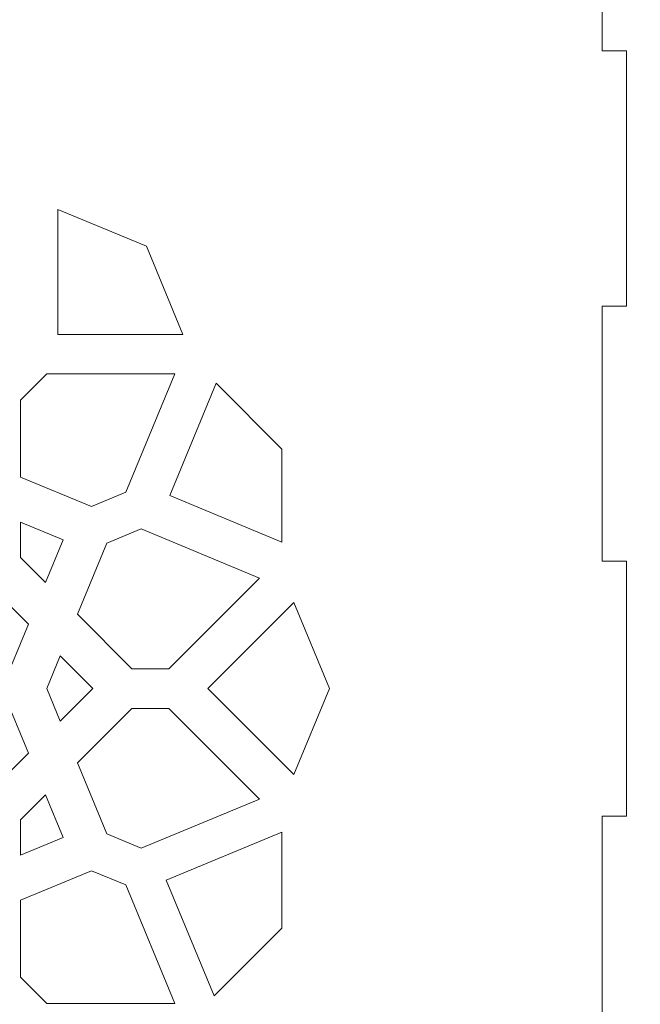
# Model space of a CAD drawing. Header units: centimetres. Extents: x -105 to 112, y -140 to 143.
# Tile 56 of 90: x 6.5 to 14.14, y -11.5 to 0.62. Entities that reach past the tile are written whole.
import ezdxf

# ---------------------------------------------------------------- set-up
doc = ezdxf.new("R2010")
doc.units = ezdxf.units.CM
doc.header["$MEASUREMENT"] = 0
doc.layers.add('Layer 1', color=7, linetype='Continuous')

msp = doc.modelspace()

# ---------------------------------------------------------------- linework, layer by layer
at = {"layer": 'Layer 1', "color": 240, "lineweight": 211}
msp.add_open_spline([(-100.73824, 52.6974), (-100.73824, 52.6974), (27.42324, 52.6974), (27.42324, 52.6974), (27.42324, 52.6974), (29.71918, 52.6974), (31.59804, 50.81854), (31.59804, 48.52224), (31.59804, 48.52224), (31.59804, 48.52224), (31.59804, -29.1893), (31.59804, -29.1893), (31.59804, -29.1893), (31.59804, -31.48542), (29.71918, -33.36409), (27.42324, -33.36409), (27.42324, -33.36409), (27.42324, -33.36409), (-100.73824, -33.36409), (-100.73824, -33.36409), (-100.73824, -33.36409), (-103.0344, -33.36409), (-104.91305, -31.48542), (-104.91305, -29.1893), (-104.91305, -29.1893), (-104.91305, -29.1893), (-104.91305, 48.52224), (-104.91305, 48.52224), (-104.91305, 48.52224), (-104.91305, 50.81854), (-103.0344, 52.6974), (-100.73824, 52.6974)], degree=3, knots=[0, 0, 0, 0, 0.11111111, 0.11111111, 0.11111111, 0.11111111, 0.22222222, 0.22222222, 0.22222222, 0.22222222, 0.33333333, 0.33333333, 0.33333333, 0.33333333, 0.44444444, 0.44444444, 0.44444444, 0.44444444, 0.55555556, 0.55555556, 0.55555556, 0.55555556, 0.66666667, 0.66666667, 0.66666667, 0.66666667, 0.77777778, 0.77777778, 0.77777778, 0.77777778, 1, 1, 1, 1], dxfattribs=at)
at = {"layer": 'Layer 1', "color": 250, "lineweight": 9}
msp.add_open_spline([(13.66595, 0.23194), (13.66595, 0.23194), (13.96622, 0.23194), (13.96622, 0.23194), (13.96622, 0.23194), (13.96622, 0.23194), (13.96622, -2.90561), (13.96622, -2.90561), (13.96622, -2.90561), (13.96622, -2.90561), (13.66595, -2.90561), (13.66595, -2.90561), (13.66595, -2.90561), (13.66595, -2.90561), (13.66595, -6.0428), (13.66595, -6.0428), (13.66595, -6.0428), (13.66595, -6.0428), (13.96622, -6.0428), (13.96622, -6.0428), (13.96622, -6.0428), (13.96622, -6.0428), (13.96622, -9.18034), (13.96622, -9.18034), (13.96622, -9.18034), (13.96622, -9.18034), (13.66595, -9.18034), (13.66595, -9.18034), (13.66595, -9.18034), (13.66595, -9.18034), (13.66595, -12.31807), (13.66595, -12.31807), (13.66595, -12.31807), (13.66595, -12.31807), (13.96622, -12.31807), (13.96622, -12.31807), (13.96622, -12.31807), (13.96622, -12.31807), (13.96622, -15.45526), (13.96622, -15.45526), (13.96622, -15.45526), (13.96622, -15.45526), (13.66595, -15.45526), (13.66595, -15.45526), (13.66595, -15.45526), (13.66595, -15.45526), (13.66595, -18.6493), (13.66595, -18.6493), (13.66595, -18.6493), (13.66595, -18.6493), (10.47191, -18.6493), (10.47191, -18.6493), (10.47191, -18.6493), (10.47191, -18.6493), (10.47191, -18.94958), (10.47191, -18.94958), (10.47191, -18.94958), (10.47191, -18.94958), (7.33472, -18.94958), (7.33472, -18.94958), (7.33472, -18.94958), (7.33472, -18.94958), (7.33472, -18.6493), (7.33472, -18.6493), (7.33472, -18.6493), (7.33472, -18.6493), (4.19717, -18.6493), (4.19717, -18.6493), (4.19717, -18.6493), (4.19717, -18.6493), (4.19717, -18.94958), (4.19717, -18.94958), (4.19717, -18.94958), (4.19717, -18.94958), (1.05944, -18.94958), (1.05944, -18.94958), (1.05944, -18.94958), (1.05944, -18.94958), (1.05944, -18.6493), (1.05944, -18.6493), (1.05944, -18.6493), (1.05944, -18.6493), (-2.07774, -18.6493), (-2.07774, -18.6493), (-2.07774, -18.6493), (-2.07774, -18.6493), (-2.07774, -18.94958), (-2.07774, -18.94958), (-2.07774, -18.94958), (-2.07774, -18.94958), (-5.21529, -18.94958), (-5.21529, -18.94958), (-5.21529, -18.94958), (-5.21529, -18.94958), (-5.21529, -18.6493), (-5.21529, -18.6493), (-5.21529, -18.6493), (-5.21529, -18.6493), (-8.40933, -18.6493), (-8.40933, -18.6493), (-8.40933, -18.6493), (-8.40933, -18.6493), (-8.40933, -15.45526), (-8.40933, -15.45526), (-8.40933, -15.45526), (-8.40933, -15.45526), (-8.70924, -15.45526), (-8.70924, -15.45526), (-8.70924, -15.45526), (-8.70924, -15.45526), (-8.70924, -12.31807), (-8.70924, -12.31807), (-8.70924, -12.31807), (-8.70924, -12.31807), (-8.40933, -12.31807), (-8.40933, -12.31807), (-8.40933, -12.31807), (-8.40933, -12.31807), (-8.40933, -9.18034), (-8.40933, -9.18034), (-8.40933, -9.18034), (-8.40933, -9.18034), (-8.70924, -9.18034), (-8.70924, -9.18034), (-8.70924, -9.18034), (-8.70924, -9.18034), (-8.70924, -6.0428), (-8.70924, -6.0428), (-8.70924, -6.0428), (-8.70924, -6.0428), (-8.40933, -6.0428), (-8.40933, -6.0428), (-8.40933, -6.0428), (-8.40933, -6.0428), (-8.40933, -2.90561), (-8.40933, -2.90561), (-8.40933, -2.90561), (-8.40933, -2.90561), (-8.70924, -2.90561), (-8.70924, -2.90561), (-8.70924, -2.90561), (-8.70924, -2.90561), (-8.70924, 0.23194), (-8.70924, 0.23194), (-8.70924, 0.23194), (-8.70924, 0.23194), (-8.40933, 0.23194), (-8.40933, 0.23194), (-8.40933, 0.23194), (-8.40933, 0.23194), (-8.40933, 3.42598), (-8.40933, 3.42598), (-8.40933, 3.42598), (-8.40933, 3.42598), (-5.21529, 3.42598), (-5.21529, 3.42598), (-5.21529, 3.42598), (-5.21529, 3.42598), (-5.21529, 3.72589), (-5.21529, 3.72589), (-5.21529, 3.72589), (-5.21529, 3.72589), (-2.07774, 3.72589), (-2.07774, 3.72589), (-2.07774, 3.72589), (-2.07774, 3.72589), (-2.07774, 3.42598), (-2.07774, 3.42598), (-2.07774, 3.42598), (-2.07774, 3.42598), (1.05944, 3.42598), (1.05944, 3.42598), (1.05944, 3.42598), (1.05944, 3.42598), (1.05944, 3.72589), (1.05944, 3.72589), (1.05944, 3.72589), (1.05944, 3.72589), (4.19717, 3.72589), (4.19717, 3.72589), (4.19717, 3.72589), (4.19717, 3.72589), (4.19717, 3.42598), (4.19717, 3.42598), (4.19717, 3.42598), (4.19717, 3.42598), (7.33472, 3.42598), (7.33472, 3.42598), (7.33472, 3.42598), (7.33472, 3.42598), (7.33472, 3.72589), (7.33472, 3.72589), (7.33472, 3.72589), (7.33472, 3.72589), (10.47191, 3.72589), (10.47191, 3.72589), (10.47191, 3.72589), (10.47191, 3.72589), (10.47191, 3.42598), (10.47191, 3.42598), (10.47191, 3.42598), (10.47191, 3.42598), (13.66595, 3.42598), (13.66595, 3.42598), (13.66595, 3.42598), (13.66595, 3.42598), (13.66595, 0.23194), (13.66595, 0.23194)], degree=3, knots=[0, 0, 0, 0, 0.01886792, 0.01886792, 0.01886792, 0.01886792, 0.03773585, 0.03773585, 0.03773585, 0.03773585, 0.05660377, 0.05660377, 0.05660377, 0.05660377, 0.0754717, 0.0754717, 0.0754717, 0.0754717, 0.09433962, 0.09433962, 0.09433962, 0.09433962, 0.11320755, 0.11320755, 0.11320755, 0.11320755, 0.13207547, 0.13207547, 0.13207547, 0.13207547, 0.1509434, 0.1509434, 0.1509434, 0.1509434, 0.16981132, 0.16981132, 0.16981132, 0.16981132, 0.18867925, 0.18867925, 0.18867925, 0.18867925, 0.20754717, 0.20754717, 0.20754717, 0.20754717, 0.22641509, 0.22641509, 0.22641509, 0.22641509, 0.24528302, 0.24528302, 0.24528302, 0.24528302, 0.26415094, 0.26415094, 0.26415094, 0.26415094, 0.28301887, 0.28301887, 0.28301887, 0.28301887, 0.30188679, 0.30188679, 0.30188679, 0.30188679, 0.32075472, 0.32075472, 0.32075472, 0.32075472, 0.33962264, 0.33962264, 0.33962264, 0.33962264, 0.35849057, 0.35849057, 0.35849057, 0.35849057, 0.37735849, 0.37735849, 0.37735849, 0.37735849, 0.39622642, 0.39622642, 0.39622642, 0.39622642, 0.41509434, 0.41509434, 0.41509434, 0.41509434, 0.43396226, 0.43396226, 0.43396226, 0.43396226, 0.45283019, 0.45283019, 0.45283019, 0.45283019, 0.47169811, 0.47169811, 0.47169811, 0.47169811, 0.49056604, 0.49056604, 0.49056604, 0.49056604, 0.50943396, 0.50943396, 0.50943396, 0.50943396, 0.52830189, 0.52830189, 0.52830189, 0.52830189, 0.54716981, 0.54716981, 0.54716981, 0.54716981, 0.56603774, 0.56603774, 0.56603774, 0.56603774, 0.58490566, 0.58490566, 0.58490566, 0.58490566, 0.60377358, 0.60377358, 0.60377358, 0.60377358, 0.62264151, 0.62264151, 0.62264151, 0.62264151, 0.64150943, 0.64150943, 0.64150943, 0.64150943, 0.66037736, 0.66037736, 0.66037736, 0.66037736, 0.67924528, 0.67924528, 0.67924528, 0.67924528, 0.69811321, 0.69811321, 0.69811321, 0.69811321, 0.71698113, 0.71698113, 0.71698113, 0.71698113, 0.73584906, 0.73584906, 0.73584906, 0.73584906, 0.75471698, 0.75471698, 0.75471698, 0.75471698, 0.77358491, 0.77358491, 0.77358491, 0.77358491, 0.79245283, 0.79245283, 0.79245283, 0.79245283, 0.81132075, 0.81132075, 0.81132075, 0.81132075, 0.83018868, 0.83018868, 0.83018868, 0.83018868, 0.8490566, 0.8490566, 0.8490566, 0.8490566, 0.86792453, 0.86792453, 0.86792453, 0.86792453, 0.88679245, 0.88679245, 0.88679245, 0.88679245, 0.90566038, 0.90566038, 0.90566038, 0.90566038, 0.9245283, 0.9245283, 0.9245283, 0.9245283, 0.94339623, 0.94339623, 0.94339623, 0.94339623, 0.96226415, 0.96226415, 0.96226415, 0.96226415, 1, 1, 1, 1], dxfattribs=at)
at = {"layer": 'Layer 1', "color": 142, "lineweight": 9}
for points, knots in [([(8.51257, -3.25693), (8.51257, -3.25693), (6.97486, -3.25693), (6.97486, -3.25693), (6.97486, -3.25693), (6.97486, -3.25693), (6.97486, -1.71668), (6.97486, -1.71668), (6.97486, -1.71668), (6.97486, -1.71668), (8.06225, -2.16755), (8.06225, -2.16755), (8.06225, -2.16755), (8.06225, -2.16755), (8.51257, -3.25693), (8.51257, -3.25693), (8.51257, -3.25693), (8.51257, -3.25693), (8.51257, -3.25693), (8.51257, -3.25693)], [0, 0, 0, 0, 0.16666667, 0.16666667, 0.16666667, 0.16666667, 0.33333333, 0.33333333, 0.33333333, 0.33333333, 0.5, 0.5, 0.5, 0.5, 0.66666667, 0.66666667, 0.66666667, 0.66666667, 1, 1, 1, 1]), ([(8.41284, -3.73959), (8.41284, -3.73959), (7.81029, -5.19665), (7.81029, -5.19665), (7.81029, -5.19665), (7.81029, -5.19665), (7.38904, -5.37122), (7.38904, -5.37122), (7.38904, -5.37122), (7.38904, -5.37122), (6.516, -5.00918), (6.516, -5.00918), (6.516, -5.00918), (6.516, -5.00918), (6.516, -4.06275), (6.516, -4.06275), (6.516, -4.06275), (6.516, -4.06275), (6.8388, -3.73959), (6.8388, -3.73959), (6.8388, -3.73959), (6.8388, -3.73959), (8.41284, -3.73959), (8.41284, -3.73959), (8.41284, -3.73959), (8.41284, -3.73959), (8.41284, -3.73959), (8.41284, -3.73959)], [0, 0, 0, 0, 0.125, 0.125, 0.125, 0.125, 0.25, 0.25, 0.25, 0.25, 0.375, 0.375, 0.375, 0.375, 0.5, 0.5, 0.5, 0.5, 0.625, 0.625, 0.625, 0.625, 0.75, 0.75, 0.75, 0.75, 1, 1, 1, 1]), ([(9.72803, -5.81028), (9.72803, -5.81028), (8.34908, -5.23788), (8.34908, -5.23788), (8.34908, -5.23788), (8.34908, -5.23788), (8.92003, -3.85603), (8.92003, -3.85603), (8.92003, -3.85603), (8.92003, -3.85603), (9.72803, -4.6653), (9.72803, -4.6653), (9.72803, -4.6653), (9.72803, -4.6653), (9.72803, -5.81028), (9.72803, -5.81028)], [0, 0, 0, 0, 0.2, 0.2, 0.2, 0.2, 0.4, 0.4, 0.4, 0.4, 0.6, 0.6, 0.6, 0.6, 1, 1, 1, 1]), ([(6.516, -5.56377), (6.516, -5.56377), (7.03953, -5.78103), (7.03953, -5.78103), (7.03953, -5.78103), (7.03953, -5.78103), (6.82282, -6.30565), (6.82282, -6.30565), (6.82282, -6.30565), (6.82282, -6.30565), (6.516, -5.99847), (6.516, -5.99847), (6.516, -5.99847), (6.516, -5.99847), (6.516, -5.56377), (6.516, -5.56377)], [0, 0, 0, 0, 0.2, 0.2, 0.2, 0.2, 0.4, 0.4, 0.4, 0.4, 0.6, 0.6, 0.6, 0.6, 1, 1, 1, 1]), ([(9.45137, -6.25206), (9.45137, -6.25206), (7.99722, -5.64842), (7.99722, -5.64842), (7.99722, -5.64842), (7.99722, -5.64842), (7.57578, -5.82336), (7.57578, -5.82336), (7.57578, -5.82336), (7.57578, -5.82336), (7.21447, -6.69803), (7.21447, -6.69803), (7.21447, -6.69803), (7.21447, -6.69803), (7.88223, -7.36724), (7.88223, -7.36724), (7.88223, -7.36724), (7.88223, -7.36724), (8.33837, -7.36724), (8.33837, -7.36724), (8.33837, -7.36724), (8.33837, -7.36724), (9.45137, -6.25206), (9.45137, -6.25206), (9.45137, -6.25206), (9.45137, -6.25206), (9.45137, -6.25206), (9.45137, -6.25206)], [0, 0, 0, 0, 0.125, 0.125, 0.125, 0.125, 0.25, 0.25, 0.25, 0.25, 0.375, 0.375, 0.375, 0.375, 0.5, 0.5, 0.5, 0.5, 0.625, 0.625, 0.625, 0.625, 0.75, 0.75, 0.75, 0.75, 1, 1, 1, 1]), ([(6.30819, -7.61175), (6.30819, -7.61175), (6.29547, -7.58087), (6.29547, -7.58087), (6.29547, -7.58087), (6.29547, -7.58087), (6.61083, -6.81828), (6.61083, -6.81828), (6.61083, -6.81828), (6.61083, -6.81828), (6.09093, -6.29729), (6.09093, -6.29729), (6.09093, -6.29729), (6.09093, -6.29729), (6.09093, -6.9696), (6.09093, -6.9696), (6.09093, -6.9696), (6.09093, -6.9696), (5.45023, -7.61175), (5.45023, -7.61175), (5.45023, -7.61175), (5.45023, -7.61175), (6.09093, -8.25372), (6.09093, -8.25372), (6.09093, -8.25372), (6.09093, -8.25372), (6.09093, -8.92603), (6.09093, -8.92603), (6.09093, -8.92603), (6.09093, -8.92603), (6.61083, -8.4054), (6.61083, -8.4054), (6.61083, -8.4054), (6.61083, -8.4054), (6.29547, -7.64245), (6.29547, -7.64245), (6.29547, -7.64245), (6.29547, -7.64245), (6.30819, -7.61175), (6.30819, -7.61175), (6.30819, -7.61175), (6.30819, -7.61175), (6.30819, -7.61175), (6.30819, -7.61175)], [0, 0, 0, 0, 0.08333333, 0.08333333, 0.08333333, 0.08333333, 0.16666667, 0.16666667, 0.16666667, 0.16666667, 0.25, 0.25, 0.25, 0.25, 0.33333333, 0.33333333, 0.33333333, 0.33333333, 0.41666667, 0.41666667, 0.41666667, 0.41666667, 0.5, 0.5, 0.5, 0.5, 0.58333333, 0.58333333, 0.58333333, 0.58333333, 0.66666667, 0.66666667, 0.66666667, 0.66666667, 0.75, 0.75, 0.75, 0.75, 0.83333333, 0.83333333, 0.83333333, 0.83333333, 1, 1, 1, 1]), ([(10.31296, -7.61175), (10.31296, -7.61175), (9.87571, -6.55397), (9.87571, -6.55397), (9.87571, -6.55397), (9.87571, -6.55397), (8.81993, -7.61175), (8.81993, -7.61175), (8.81993, -7.61175), (8.81993, -7.61175), (9.87571, -8.66935), (9.87571, -8.66935), (9.87571, -8.66935), (9.87571, -8.66935), (10.31296, -7.61175), (10.31296, -7.61175), (10.31296, -7.61175), (10.31296, -7.61175), (10.31296, -7.61175), (10.31296, -7.61175)], [0, 0, 0, 0, 0.16666667, 0.16666667, 0.16666667, 0.16666667, 0.33333333, 0.33333333, 0.33333333, 0.33333333, 0.5, 0.5, 0.5, 0.5, 0.66666667, 0.66666667, 0.66666667, 0.66666667, 1, 1, 1, 1]), ([(7.40321, -7.61175), (7.40321, -7.61175), (7.00247, -7.21011), (7.00247, -7.21011), (7.00247, -7.21011), (7.00247, -7.21011), (6.83626, -7.61175), (6.83626, -7.61175), (6.83626, -7.61175), (6.83626, -7.61175), (7.00247, -8.01321), (7.00247, -8.01321), (7.00247, -8.01321), (7.00247, -8.01321), (7.40321, -7.61175), (7.40321, -7.61175), (7.40321, -7.61175), (7.40321, -7.61175), (7.40321, -7.61175), (7.40321, -7.61175)], [0, 0, 0, 0, 0.16666667, 0.16666667, 0.16666667, 0.16666667, 0.33333333, 0.33333333, 0.33333333, 0.33333333, 0.5, 0.5, 0.5, 0.5, 0.66666667, 0.66666667, 0.66666667, 0.66666667, 1, 1, 1, 1]), ([(7.99722, -9.5749), (7.99722, -9.5749), (9.45137, -8.97126), (9.45137, -8.97126), (9.45137, -8.97126), (9.45137, -8.97126), (8.33837, -7.85608), (8.33837, -7.85608), (8.33837, -7.85608), (8.33837, -7.85608), (7.88223, -7.85608), (7.88223, -7.85608), (7.88223, -7.85608), (7.88223, -7.85608), (7.21447, -8.52566), (7.21447, -8.52566), (7.21447, -8.52566), (7.21447, -8.52566), (7.57578, -9.40033), (7.57578, -9.40033), (7.57578, -9.40033), (7.57578, -9.40033), (7.99722, -9.5749), (7.99722, -9.5749)], [0, 0, 0, 0, 0.14285714, 0.14285714, 0.14285714, 0.14285714, 0.28571429, 0.28571429, 0.28571429, 0.28571429, 0.42857143, 0.42857143, 0.42857143, 0.42857143, 0.57142857, 0.57142857, 0.57142857, 0.57142857, 0.71428571, 0.71428571, 0.71428571, 0.71428571, 1, 1, 1, 1]), ([(6.82282, -8.91803), (6.82282, -8.91803), (7.03953, -9.44211), (7.03953, -9.44211), (7.03953, -9.44211), (7.03953, -9.44211), (6.516, -9.65955), (6.516, -9.65955), (6.516, -9.65955), (6.516, -9.65955), (6.516, -9.22485), (6.516, -9.22485), (6.516, -9.22485), (6.516, -9.22485), (6.82282, -8.91803), (6.82282, -8.91803), (6.82282, -8.91803), (6.82282, -8.91803), (6.82282, -8.91803), (6.82282, -8.91803)], [0, 0, 0, 0, 0.16666667, 0.16666667, 0.16666667, 0.16666667, 0.33333333, 0.33333333, 0.33333333, 0.33333333, 0.5, 0.5, 0.5, 0.5, 0.66666667, 0.66666667, 0.66666667, 0.66666667, 1, 1, 1, 1]), ([(8.89605, -11.39163), (8.89605, -11.39163), (8.30767, -9.96854), (8.30767, -9.96854), (8.30767, -9.96854), (8.30767, -9.96854), (9.72803, -9.37907), (9.72803, -9.37907), (9.72803, -9.37907), (9.72803, -9.37907), (9.72803, -10.55802), (9.72803, -10.55802), (9.72803, -10.55802), (9.72803, -10.55802), (8.89605, -11.39163), (8.89605, -11.39163), (8.89605, -11.39163), (8.89605, -11.39163), (8.89605, -11.39163), (8.89605, -11.39163)], [0, 0, 0, 0, 0.16666667, 0.16666667, 0.16666667, 0.16666667, 0.33333333, 0.33333333, 0.33333333, 0.33333333, 0.5, 0.5, 0.5, 0.5, 0.66666667, 0.66666667, 0.66666667, 0.66666667, 1, 1, 1, 1]), ([(7.81029, -10.02704), (7.81029, -10.02704), (7.38904, -9.8521), (7.38904, -9.8521), (7.38904, -9.8521), (7.38904, -9.8521), (6.516, -10.21451), (6.516, -10.21451), (6.516, -10.21451), (6.516, -10.21451), (6.516, -11.16093), (6.516, -11.16093), (6.516, -11.16093), (6.516, -11.16093), (6.8388, -11.48409), (6.8388, -11.48409), (6.8388, -11.48409), (6.8388, -11.48409), (8.41284, -11.48409), (8.41284, -11.48409), (8.41284, -11.48409), (8.41284, -11.48409), (7.81029, -10.02704), (7.81029, -10.02704), (7.81029, -10.02704), (7.81029, -10.02704), (7.81029, -10.02704), (7.81029, -10.02704)], [0, 0, 0, 0, 0.125, 0.125, 0.125, 0.125, 0.25, 0.25, 0.25, 0.25, 0.375, 0.375, 0.375, 0.375, 0.5, 0.5, 0.5, 0.5, 0.625, 0.625, 0.625, 0.625, 0.75, 0.75, 0.75, 0.75, 1, 1, 1, 1])]:
    msp.add_open_spline(points, degree=3, knots=knots, dxfattribs=at)

doc.saveas('drawing.dxf')
